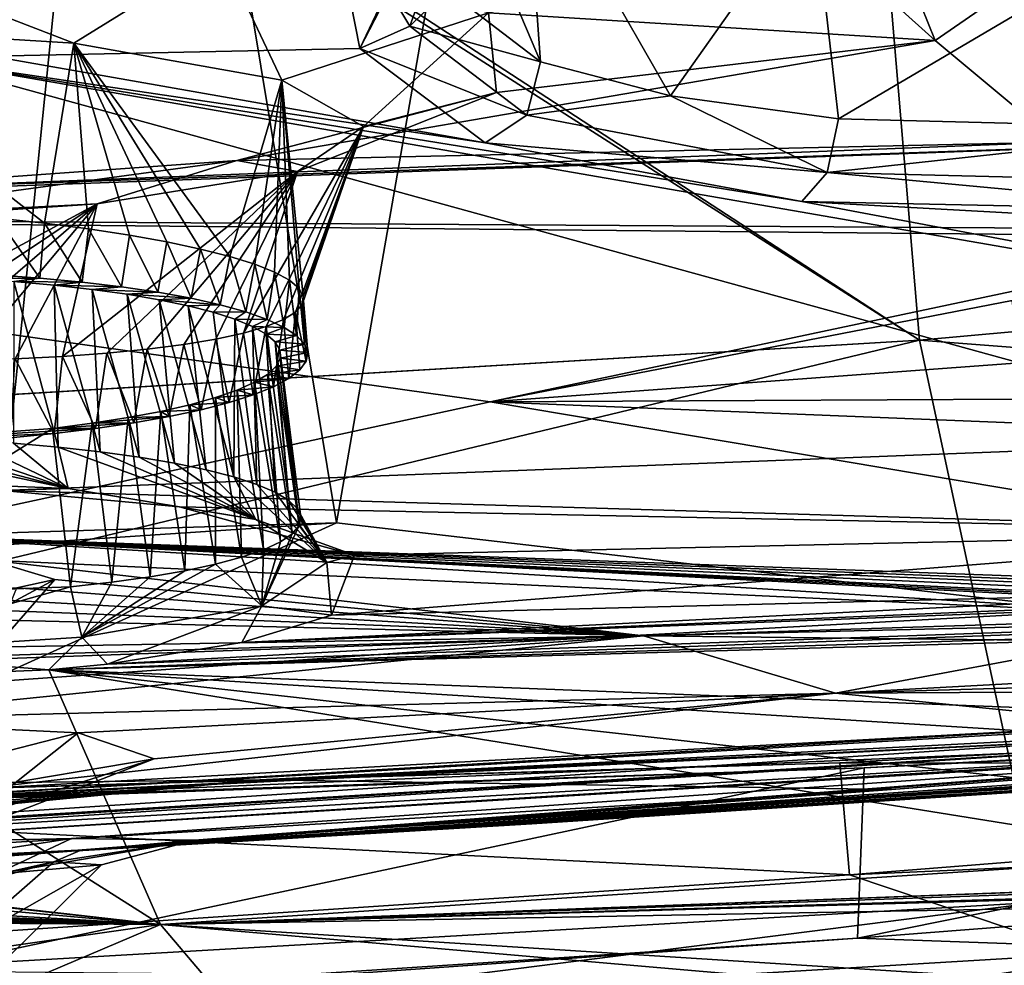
# Model space of a CAD drawing. Header units: metres. Extents: x -147 to 294, y -23 to 81.
# Tile 208 of 256: x 218.21 to 222.48, y 5.27 to 9.36. Entities that reach past the tile are written whole.
import ezdxf

# ---------------------------------------------------------------- set-up
doc = ezdxf.new("R2010")
doc.units = ezdxf.units.M
doc.layers.add('solid_AVA_153', color=7, linetype='CONTINUOUS')

msp = doc.modelspace()

# ---------------------------------------------------------------- linework, layer by layer
at = {"layer": 'solid_AVA_153'}
for points in [[(226.666824, 6.360106, 267.585846), (221.667358, 19.119045, 269.910767), (235.382919, 20.174784, 271.545105)], [(219.583801, 7.182138, 266.199371), (218.684082, 12.610592, 267.391724), (221.667358, 19.119045, 269.910767)], [(226.666824, 6.360106, 267.585846), (219.583801, 7.182138, 266.199371), (221.667358, 19.119045, 269.910767)], [(221.215851, 18.567869, 273.642273), (207.197678, 17.682125, 271.011749), (222.109406, 7.973817, 270.554962)], [(221.215851, 18.567869, 273.642273), (236.530548, 9.275632, 271.466919), (235.975128, 14.554294, 273.108093)], [(221.215851, 18.567869, 273.642273), (222.109406, 7.973817, 270.554962), (236.530548, 9.275632, 271.466919)], [(218.121918, 7.086484, 265.954193), (217.784973, 18.039345, 268.582123), (218.684082, 12.610592, 267.391724)], [(207.197678, 17.682125, 271.011749), (206.91275, 17.6693, 270.939789), (222.109406, 7.973817, 270.554962)], [(206.91275, 17.6693, 270.939789), (207.975296, 7.126532, 267.863281), (222.109406, 7.973817, 270.554962)], [(219.171097, 11.84424, 200.426392), (221.319656, 12.675594, 197.546555), (219.685333, 9.236035, 210.765427)], [(219.811493, 9.483674, 209.746613), (219.685333, 9.236035, 210.765427), (221.319656, 12.675594, 197.546555)], [(218.121918, 7.086484, 265.954193), (218.684082, 12.610592, 267.391724), (219.583801, 7.182138, 266.199371)], [(219.171097, 11.84424, 200.426392), (219.685333, 9.236035, 210.765427), (218.091415, 9.203909, 210.797333)], [(218.509033, 11.509385, 201.645416), (219.171097, 11.84424, 200.426392), (218.091415, 9.203909, 210.797333)], [(217.191879, 11.328782, 202.273453), (218.509033, 11.509385, 201.645416), (217.729919, 9.198315, 210.804962)], [(218.509033, 11.509385, 201.645416), (218.091415, 9.203909, 210.797333), (217.729919, 9.198315, 210.804962)], [(221.600647, 10.69861, 219.829178), (221.661713, 9.735698, 219.553802), (222.177338, 9.27163, 222.120605)], [(221.600647, 10.69861, 219.829178), (222.177338, 9.27163, 222.120605), (222.64621, 9.596052, 224.930862)], [(219.904144, 10.506516, 211.061035), (220.466995, 9.178056, 212.457047), (219.978958, 9.551804, 210.832397)], [(220.39856, 10.135485, 212.687988), (220.466995, 9.178056, 212.457047), (219.904144, 10.506516, 211.061035)], [(220.39856, 10.135485, 212.687988), (221.030075, 9.032038, 213.141983), (220.466995, 9.178056, 212.457047)], [(220.39856, 10.135485, 212.687988), (221.646637, 9.903117, 213.855408), (221.030075, 9.032038, 213.141983)], [(221.646637, 9.903117, 213.855408), (221.758698, 8.93123, 213.660843), (221.030075, 9.032038, 213.141983)], [(221.646637, 9.903117, 213.855408), (223.346069, 9.867773, 214.271332), (221.758698, 8.93123, 213.660843)], [(223.346069, 9.867773, 214.271332), (223.449188, 8.888602, 214.06601), (221.758698, 8.93123, 213.660843)], [(218.446167, 9.259801, 220.036514), (219.084991, 9.654811, 219.659302), (217.199509, 9.742047, 219.09581)], [(218.446167, 9.259801, 220.036514), (217.199509, 9.742047, 219.09581), (217.218002, 9.335149, 219.7211)], [(220.324097, 9.749424, 209.087006), (219.901718, 9.332726, 210.782516), (219.811493, 9.483674, 209.746613)], [(219.978958, 9.551804, 210.832397), (219.901718, 9.332726, 210.782516), (220.324097, 9.749424, 209.087006)], [(220.242859, 9.390141, 221.176605), (222.177338, 9.27163, 222.120605), (221.661713, 9.735698, 219.553802)], [(218.446167, 9.259801, 220.036514), (219.347168, 9.099325, 220.8992), (219.084991, 9.654811, 219.659302)], [(219.347168, 9.099325, 220.8992), (220.242859, 9.390141, 221.176605), (219.084991, 9.654811, 219.659302)], [(222.64621, 9.596052, 224.930862), (222.177338, 9.27163, 222.120605), (222.705444, 8.83042, 224.771255)], [(220.466995, 9.178056, 212.457047), (219.901718, 9.332726, 210.782516), (219.978958, 9.551804, 210.832397)], [(219.901718, 9.332726, 210.782516), (219.685333, 9.236035, 210.765427), (219.811493, 9.483674, 209.746613)], [(219.347168, 9.099325, 220.8992), (219.700897, 8.898032, 222.088013), (220.242859, 9.390141, 221.176605)], [(219.700897, 8.898032, 222.088013), (220.277008, 9.046165, 223.084076), (220.242859, 9.390141, 221.176605)], [(220.242859, 9.390141, 221.176605), (220.277008, 9.046165, 223.084076), (222.177338, 9.27163, 222.120605)], [(218.319031, 8.479757, 220.131592), (218.446167, 9.259801, 220.036514), (217.218002, 9.335149, 219.7211)], [(218.115326, 8.501768, 220.037277), (218.319031, 8.479757, 220.131592), (217.218002, 9.335149, 219.7211)], [(220.408127, 8.94723, 212.462799), (219.685333, 9.236035, 210.765427), (219.901718, 9.332726, 210.782516)], [(220.466995, 9.178056, 212.457047), (220.408127, 8.94723, 212.462799), (219.901718, 9.332726, 210.782516)], [(218.319031, 8.479757, 220.131592), (218.510666, 8.455128, 220.246002), (218.446167, 9.259801, 220.036514)], [(219.122528, 8.335843, 220.8759), (219.347168, 9.099325, 220.8992), (218.446167, 9.259801, 220.036514)], [(218.995285, 8.368212, 220.695374), (219.122528, 8.335843, 220.8759), (218.446167, 9.259801, 220.036514)], [(218.849899, 8.399106, 220.52919), (218.995285, 8.368212, 220.695374), (218.446167, 9.259801, 220.036514)], [(218.688019, 8.428185, 220.378952), (218.849899, 8.399106, 220.52919), (218.446167, 9.259801, 220.036514)], [(218.510666, 8.455128, 220.246002), (218.688019, 8.428185, 220.378952), (218.446167, 9.259801, 220.036514)], [(219.152267, 8.750965, 224.663147), (222.705444, 8.83042, 224.771255), (222.177338, 9.27163, 222.120605)], [(220.277008, 9.046165, 223.084076), (219.152267, 8.750965, 224.663147), (222.177338, 9.27163, 222.120605)], [(236.78653, 6.84453, 270.019653), (236.530548, 9.275632, 271.466919), (222.109406, 7.973817, 270.554962)], [(218.091415, 9.203909, 210.797333), (219.685333, 9.236035, 210.765427), (220.228119, 8.828215, 212.554108)], [(220.408127, 8.94723, 212.462799), (220.228119, 8.828215, 212.554108), (219.685333, 9.236035, 210.765427)], [(217.729919, 9.198315, 210.804962), (218.091415, 9.203909, 210.797333), (220.228119, 8.828215, 212.554108)], [(217.729919, 9.198315, 210.804962), (220.228119, 8.828215, 212.554108), (221.599167, 8.573272, 213.837296)], [(224.752777, 7.980886, 217.160645), (217.729919, 9.198315, 210.804962), (221.599167, 8.573272, 213.837296)], [(223.756836, 7.539999, 219.166687), (218.137177, 7.322718, 219.533096), (217.729919, 9.198315, 210.804962)], [(224.752777, 7.980886, 217.160645), (223.756836, 7.539999, 219.166687), (217.729919, 9.198315, 210.804962)], [(220.466995, 9.178056, 212.457047), (221.030075, 9.032038, 213.141983), (220.408127, 8.94723, 212.462799)], [(219.122528, 8.335843, 220.8759), (219.229752, 8.302314, 221.068588), (219.347168, 9.099325, 220.8992)], [(219.229752, 8.302314, 221.068588), (219.315933, 8.267869, 221.271561), (219.347168, 9.099325, 220.8992)], [(219.315933, 8.267869, 221.271561), (219.380203, 8.232807, 221.48291), (219.347168, 9.099325, 220.8992)], [(219.440063, 8.162355, 221.92276), (219.700897, 8.898032, 222.088013), (219.347168, 9.099325, 220.8992)], [(219.421722, 8.197492, 221.70076), (219.440063, 8.162355, 221.92276), (219.347168, 9.099325, 220.8992)], [(219.380203, 8.232807, 221.48291), (219.421722, 8.197492, 221.70076), (219.347168, 9.099325, 220.8992)], [(219.415726, 8.703916, 223.308563), (219.152267, 8.750965, 224.663147), (220.277008, 9.046165, 223.084076)], [(219.700897, 8.898032, 222.088013), (219.415726, 8.703916, 223.308563), (220.277008, 9.046165, 223.084076)], [(221.030075, 9.032038, 213.141983), (221.708664, 8.699593, 213.681717), (220.408127, 8.94723, 212.462799)], [(221.030075, 9.032038, 213.141983), (221.758698, 8.93123, 213.660843), (221.708664, 8.699593, 213.681717)], [(220.408127, 8.94723, 212.462799), (221.708664, 8.699593, 213.681717), (220.228119, 8.828215, 212.554108)], [(221.758698, 8.93123, 213.660843), (223.449188, 8.888602, 214.06601), (221.708664, 8.699593, 213.681717)], [(219.181305, 8.00434, 223.003738), (219.415726, 8.703916, 223.308563), (219.700897, 8.898032, 222.088013)], [(219.278961, 8.032606, 222.799011), (219.181305, 8.00434, 223.003738), (219.700897, 8.898032, 222.088013)], [(219.354187, 8.062913, 222.586334), (219.278961, 8.032606, 222.799011), (219.700897, 8.898032, 222.088013)], [(219.406357, 8.094834, 222.368027), (219.354187, 8.062913, 222.586334), (219.700897, 8.898032, 222.088013)], [(219.434998, 8.128014, 222.146072), (219.406357, 8.094834, 222.368027), (219.700897, 8.898032, 222.088013)], [(219.440063, 8.162355, 221.92276), (219.434998, 8.128014, 222.146072), (219.700897, 8.898032, 222.088013)], [(223.459595, 8.655982, 214.113647), (221.708664, 8.699593, 213.681717), (223.449188, 8.888602, 214.06601)], [(223.729675, 8.842992, 224.935425), (214.542267, 8.508291, 225.917145), (223.826843, 8.450645, 227.43454)], [(217.315689, 8.620552, 225.289108), (214.542267, 8.508291, 225.917145), (223.729675, 8.842992, 224.935425)], [(217.315689, 8.620552, 225.289108), (223.729675, 8.842992, 224.935425), (222.705444, 8.83042, 224.771255)], [(219.152267, 8.750965, 224.663147), (217.315689, 8.620552, 225.289108), (222.705444, 8.83042, 224.771255)], [(221.708664, 8.699593, 213.681717), (221.599167, 8.573272, 213.837296), (220.228119, 8.828215, 212.554108)], [(217.302979, 8.499687, 224.625778), (217.315689, 8.620552, 225.289108), (219.152267, 8.750965, 224.663147)], [(218.547668, 8.563208, 224.249985), (217.302979, 8.499687, 224.625778), (219.152267, 8.750965, 224.663147)], [(219.415726, 8.703916, 223.308563), (218.547668, 8.563208, 224.249985), (219.152267, 8.750965, 224.663147)], [(218.397125, 7.902807, 223.829193), (218.547668, 8.563208, 224.249985), (219.415726, 8.703916, 223.308563)], [(218.588943, 7.916955, 223.697113), (218.397125, 7.902807, 223.829193), (219.415726, 8.703916, 223.308563)], [(218.764633, 7.934403, 223.546783), (218.588943, 7.916955, 223.697113), (219.415726, 8.703916, 223.308563)], [(218.922714, 7.954832, 223.379807), (218.764633, 7.934403, 223.546783), (219.415726, 8.703916, 223.308563)], [(219.062057, 7.978259, 223.19812), (218.922714, 7.954832, 223.379807), (219.415726, 8.703916, 223.308563)], [(219.181305, 8.00434, 223.003738), (219.062057, 7.978259, 223.19812), (219.415726, 8.703916, 223.308563)], [(221.708664, 8.699593, 213.681717), (223.46727, 8.534977, 214.294678), (221.599167, 8.573272, 213.837296)], [(221.708664, 8.699593, 213.681717), (223.459595, 8.655982, 214.113647), (223.46727, 8.534977, 214.294678)], [(226.718292, 8.29224, 216.13031), (221.599167, 8.573272, 213.837296), (223.46727, 8.534977, 214.294678)], [(226.718292, 8.29224, 216.13031), (224.752777, 7.980886, 217.160645), (221.599167, 8.573272, 213.837296)], [(218.547668, 8.563208, 224.249985), (217.301056, 7.888312, 224.159058), (217.302536, 8.480023, 224.593216)], [(217.529449, 7.88342, 224.139694), (217.301056, 7.888312, 224.159058), (218.547668, 8.563208, 224.249985)], [(218.547668, 8.563208, 224.249985), (217.302536, 8.480023, 224.593216), (217.302979, 8.499687, 224.625778)], [(217.755661, 7.882517, 224.096817), (217.529449, 7.88342, 224.139694), (218.547668, 8.563208, 224.249985)], [(217.977234, 7.885544, 224.030594), (217.755661, 7.882517, 224.096817), (218.547668, 8.563208, 224.249985)], [(218.192047, 7.892335, 223.94104), (217.977234, 7.885544, 224.030594), (218.547668, 8.563208, 224.249985)], [(218.397125, 7.902807, 223.829193), (218.192047, 7.892335, 223.94104), (218.547668, 8.563208, 224.249985)], [(220.250092, 7.705752, 231.82196), (214.542267, 8.508291, 225.917145), (217.595551, 7.131497, 233.061951)], [(223.626678, 8.421462, 227.571243), (214.542267, 8.508291, 225.917145), (220.250092, 7.705752, 231.82196)], [(223.626678, 8.421462, 227.571243), (223.826843, 8.450645, 227.43454), (214.542267, 8.508291, 225.917145)], [(218.115326, 8.501768, 220.037277), (218.105652, 8.256556, 219.971558), (218.299744, 8.24232, 220.058899)], [(218.115326, 8.501768, 220.037277), (218.299744, 8.24232, 220.058899), (218.319031, 8.479757, 220.131592)], [(218.319031, 8.479757, 220.131592), (218.299744, 8.24232, 220.058899), (218.482925, 8.224893, 220.163483)], [(218.319031, 8.479757, 220.131592), (218.482925, 8.224893, 220.163483), (218.510666, 8.455128, 220.246002)], [(218.510666, 8.455128, 220.246002), (218.482925, 8.224893, 220.163483), (218.65239, 8.204564, 220.283508)], [(218.510666, 8.455128, 220.246002), (218.65239, 8.204564, 220.283508), (218.688019, 8.428185, 220.378952)], [(218.688019, 8.428185, 220.378952), (218.65239, 8.204564, 220.283508), (218.810547, 8.18098, 220.421066)], [(218.688019, 8.428185, 220.378952), (218.810547, 8.18098, 220.421066), (218.849899, 8.399106, 220.52919)], [(222.509598, 8.144919, 229.1474), (223.626678, 8.421462, 227.571243), (220.250092, 7.705752, 231.82196)], [(218.849899, 8.399106, 220.52919), (218.810547, 8.18098, 220.421066), (218.95433, 8.154744, 220.572693)], [(218.849899, 8.399106, 220.52919), (218.95433, 8.154744, 220.572693), (218.995285, 8.368212, 220.695374)], [(218.995285, 8.368212, 220.695374), (218.95433, 8.154744, 220.572693), (219.080566, 8.126424, 220.735107)], [(218.995285, 8.368212, 220.695374), (219.080566, 8.126424, 220.735107), (219.122528, 8.335843, 220.8759)], [(219.122528, 8.335843, 220.8759), (219.080566, 8.126424, 220.735107), (219.191116, 8.095528, 220.911057)], [(219.122528, 8.335843, 220.8759), (219.191116, 8.095528, 220.911057), (219.229752, 8.302314, 221.068588)], [(219.229752, 8.302314, 221.068588), (219.191116, 8.095528, 220.911057), (219.284393, 8.062654, 221.097229)], [(219.229752, 8.302314, 221.068588), (219.284393, 8.062654, 221.097229), (219.315933, 8.267869, 221.271561)], [(218.299744, 8.24232, 220.058899), (218.105652, 8.256556, 219.971558), (218.004028, 8.238867, 220.057938)], [(218.299744, 8.24232, 220.058899), (218.004028, 8.238867, 220.057938), (218.185989, 8.226857, 220.132477)], [(218.482925, 8.224893, 220.163483), (218.299744, 8.24232, 220.058899), (218.185989, 8.226857, 220.132477)], [(219.315933, 8.267869, 221.271561), (219.284393, 8.062654, 221.097229), (219.357651, 8.02867, 221.288635)], [(219.315933, 8.267869, 221.271561), (219.357651, 8.02867, 221.288635), (219.380203, 8.232807, 221.48291)], [(219.380203, 8.232807, 221.48291), (219.357651, 8.02867, 221.288635), (219.41127, 7.993179, 221.487442)], [(219.380203, 8.232807, 221.48291), (219.41127, 7.993179, 221.487442), (219.421722, 8.197492, 221.70076)], [(218.185989, 8.226857, 220.132477), (218.185516, 7.526818, 219.91716), (218.378754, 7.50987, 220.009171)], [(218.360672, 8.211514, 220.225128), (218.185989, 8.226857, 220.132477), (218.378754, 7.50987, 220.009171)], [(218.482925, 8.224893, 220.163483), (218.185989, 8.226857, 220.132477), (218.360672, 8.211514, 220.225128)], [(218.65239, 8.204564, 220.283508), (218.482925, 8.224893, 220.163483), (218.360672, 8.211514, 220.225128)], [(218.360672, 8.211514, 220.225128), (218.378754, 7.50987, 220.009171), (218.560684, 7.489629, 220.120468)], [(218.52562, 8.193187, 220.333893), (218.360672, 8.211514, 220.225128), (218.560684, 7.489629, 220.120468)], [(218.65239, 8.204564, 220.283508), (218.360672, 8.211514, 220.225128), (218.52562, 8.193187, 220.333893)], [(218.810547, 8.18098, 220.421066), (218.65239, 8.204564, 220.283508), (218.52562, 8.193187, 220.333893)], [(218.52562, 8.193187, 220.333893), (218.560684, 7.489629, 220.120468), (218.729126, 7.4664, 220.249588)], [(218.676834, 8.172363, 220.455872), (218.52562, 8.193187, 220.333893), (218.729126, 7.4664, 220.249588)], [(218.810547, 8.18098, 220.421066), (218.52562, 8.193187, 220.333893), (218.676834, 8.172363, 220.455872)], [(219.421722, 8.197492, 221.70076), (219.41127, 7.993179, 221.487442), (219.44545, 7.956505, 221.69191)], [(219.421722, 8.197492, 221.70076), (219.44545, 7.956505, 221.69191), (219.440063, 8.162355, 221.92276)], [(218.95433, 8.154744, 220.572693), (218.810547, 8.18098, 220.421066), (218.676834, 8.172363, 220.455872)], [(218.676834, 8.172363, 220.455872), (218.729126, 7.4664, 220.249588), (218.882507, 7.440432, 220.395126)], [(218.815613, 8.148761, 220.592682), (218.676834, 8.172363, 220.455872), (218.882507, 7.440432, 220.395126)], [(218.95433, 8.154744, 220.572693), (218.676834, 8.172363, 220.455872), (218.815613, 8.148761, 220.592682)], [(219.080566, 8.126424, 220.735107), (218.95433, 8.154744, 220.572693), (218.815613, 8.148761, 220.592682)], [(218.815613, 8.148761, 220.592682), (218.882507, 7.440432, 220.395126), (219.019592, 7.411916, 220.555908)], [(218.941193, 8.12263, 220.74292), (218.815613, 8.148761, 220.592682), (219.019592, 7.411916, 220.555908)], [(219.080566, 8.126424, 220.735107), (218.815613, 8.148761, 220.592682), (218.941193, 8.12263, 220.74292)], [(219.440063, 8.162355, 221.92276), (219.459305, 7.9196, 221.896713), (219.434998, 8.128014, 222.146072)], [(219.440063, 8.162355, 221.92276), (219.44545, 7.956505, 221.69191), (219.459305, 7.9196, 221.896713)], [(222.542206, 7.875477, 231.093918), (222.509598, 8.144919, 229.1474), (220.250092, 7.705752, 231.82196)], [(219.080566, 8.126424, 220.735107), (218.941193, 8.12263, 220.74292), (219.05043, 8.094628, 220.902786)], [(218.941193, 8.12263, 220.74292), (219.019592, 7.411916, 220.555908), (219.138947, 7.381193, 220.730057)], [(219.05043, 8.094628, 220.902786), (218.941193, 8.12263, 220.74292), (219.138947, 7.381193, 220.730057)], [(219.191116, 8.095528, 220.911057), (219.080566, 8.126424, 220.735107), (219.05043, 8.094628, 220.902786)], [(219.434998, 8.128014, 222.146072), (219.452332, 7.882357, 222.102371), (219.406357, 8.094834, 222.368027)], [(219.434998, 8.128014, 222.146072), (219.459305, 7.9196, 221.896713), (219.452332, 7.882357, 222.102371)], [(219.191116, 8.095528, 220.911057), (219.05043, 8.094628, 220.902786), (219.143265, 8.064615, 221.073044)], [(219.143265, 8.064615, 221.073044), (219.05043, 8.094628, 220.902786), (219.138947, 7.381193, 220.730057)], [(219.143265, 8.064615, 221.073044), (219.138947, 7.381193, 220.730057), (219.239151, 7.348664, 220.915329)], [(219.284393, 8.062654, 221.097229), (219.191116, 8.095528, 220.911057), (219.143265, 8.064615, 221.073044)], [(219.220169, 8.032626, 221.253525), (219.143265, 8.064615, 221.073044), (219.239151, 7.348664, 220.915329)], [(219.284393, 8.062654, 221.097229), (219.143265, 8.064615, 221.073044), (219.220169, 8.032626, 221.253525)], [(219.357651, 8.02867, 221.288635), (219.284393, 8.062654, 221.097229), (219.220169, 8.032626, 221.253525)], [(219.354187, 8.062913, 222.586334), (219.311035, 7.772031, 222.705719), (219.278961, 8.032606, 222.799011)], [(219.354187, 8.062913, 222.586334), (219.378128, 7.807868, 222.510818), (219.311035, 7.772031, 222.705719)], [(219.406357, 8.094834, 222.368027), (219.378128, 7.807868, 222.510818), (219.354187, 8.062913, 222.586334)], [(219.406357, 8.094834, 222.368027), (219.425079, 7.844758, 222.309036), (219.378128, 7.807868, 222.510818)], [(219.406357, 8.094834, 222.368027), (219.452332, 7.882357, 222.102371), (219.425079, 7.844758, 222.309036)], [(219.278961, 8.032606, 222.799011), (219.223633, 7.736823, 222.896118), (219.181305, 8.00434, 223.003738)], [(219.220169, 8.032626, 221.253525), (219.239151, 7.348664, 220.915329), (219.318954, 7.314669, 221.109711)], [(219.278778, 7.999566, 221.439133), (219.220169, 8.032626, 221.253525), (219.318954, 7.314669, 221.109711)], [(219.357651, 8.02867, 221.288635), (219.220169, 8.032626, 221.253525), (219.278778, 7.999566, 221.439133)], [(219.278961, 8.032606, 222.799011), (219.311035, 7.772031, 222.705719), (219.223633, 7.736823, 222.896118)], [(219.41127, 7.993179, 221.487442), (219.357651, 8.02867, 221.288635), (219.278778, 7.999566, 221.439133)], [(219.062057, 7.978259, 223.19812), (218.997833, 7.671879, 223.244049), (218.922714, 7.954832, 223.379807)], [(219.062057, 7.978259, 223.19812), (219.118713, 7.70322, 223.076767), (218.997833, 7.671879, 223.244049)], [(219.181305, 8.00434, 223.003738), (219.118713, 7.70322, 223.076767), (219.062057, 7.978259, 223.19812)], [(219.181305, 8.00434, 223.003738), (219.223633, 7.736823, 222.896118), (219.118713, 7.70322, 223.076767)], [(219.278778, 7.999566, 221.439133), (219.318954, 7.314669, 221.109711), (219.377533, 7.279512, 221.311386)], [(219.317871, 7.965698, 221.628281), (219.278778, 7.999566, 221.439133), (219.377533, 7.279512, 221.311386)], [(219.41127, 7.993179, 221.487442), (219.278778, 7.999566, 221.439133), (219.317871, 7.965698, 221.628281)], [(219.44545, 7.956505, 221.69191), (219.41127, 7.993179, 221.487442), (219.317871, 7.965698, 221.628281)], [(207.871536, 7.121354, 267.835388), (222.109406, 7.973817, 270.554962), (207.975296, 7.126532, 267.863281)], [(207.871536, 7.121354, 267.835388), (208.613525, 4.731542, 266.393921), (222.109406, 7.973817, 270.554962)], [(222.631927, 5.539927, 269.080383), (222.109406, 7.973817, 270.554962), (208.613525, 4.731542, 266.393921)], [(218.764633, 7.934403, 223.546783), (218.705902, 7.61501, 223.543777), (218.588943, 7.916955, 223.697113)], [(218.764633, 7.934403, 223.546783), (218.859192, 7.642281, 223.400726), (218.705902, 7.61501, 223.543777)], [(218.922714, 7.954832, 223.379807), (218.859192, 7.642281, 223.400726), (218.764633, 7.934403, 223.546783)], [(218.922714, 7.954832, 223.379807), (218.997833, 7.671879, 223.244049), (218.859192, 7.642281, 223.400726)], [(219.317871, 7.965698, 221.628281), (219.377533, 7.279512, 221.311386), (219.41449, 7.243549, 221.518417)], [(219.338486, 7.930662, 221.823013), (219.317871, 7.965698, 221.628281), (219.41449, 7.243549, 221.518417)], [(219.44545, 7.956505, 221.69191), (219.317871, 7.965698, 221.628281), (219.338486, 7.930662, 221.823013)], [(219.459305, 7.9196, 221.896713), (219.44545, 7.956505, 221.69191), (219.338486, 7.930662, 221.823013)], [(236.78653, 6.84453, 270.019653), (222.109406, 7.973817, 270.554962), (222.631927, 5.539927, 269.080383)], [(218.192047, 7.892335, 223.94104), (218.361679, 7.568868, 223.781357), (218.171295, 7.549991, 223.875992)], [(218.397125, 7.902807, 223.829193), (218.361679, 7.568868, 223.781357), (218.192047, 7.892335, 223.94104)], [(218.397125, 7.902807, 223.829193), (218.540909, 7.590667, 223.669983), (218.361679, 7.568868, 223.781357)], [(218.588943, 7.916955, 223.697113), (218.540909, 7.590667, 223.669983), (218.397125, 7.902807, 223.829193)], [(218.588943, 7.916955, 223.697113), (218.705902, 7.61501, 223.543777), (218.540909, 7.590667, 223.669983)], [(219.32222, 7.860484, 222.210373), (219.340118, 7.895388, 222.018204), (219.42189, 7.170947, 221.938293)], [(219.452332, 7.882357, 222.102371), (219.340118, 7.895388, 222.018204), (219.32222, 7.860484, 222.210373)], [(219.338486, 7.930662, 221.823013), (219.41449, 7.243549, 221.518417), (219.429352, 7.207214, 221.728302)], [(219.340118, 7.895388, 222.018204), (219.338486, 7.930662, 221.823013), (219.429352, 7.207214, 221.728302)], [(219.459305, 7.9196, 221.896713), (219.338486, 7.930662, 221.823013), (219.340118, 7.895388, 222.018204)], [(219.452332, 7.882357, 222.102371), (219.459305, 7.9196, 221.896713), (219.340118, 7.895388, 222.018204)], [(219.340118, 7.895388, 222.018204), (219.429352, 7.207214, 221.728302), (219.42189, 7.170947, 221.938293)], [(219.284882, 7.825425, 222.402435), (219.32222, 7.860484, 222.210373), (219.392319, 7.135195, 222.145981)], [(219.425079, 7.844758, 222.309036), (219.32222, 7.860484, 222.210373), (219.284882, 7.825425, 222.402435)], [(219.425079, 7.844758, 222.309036), (219.452332, 7.882357, 222.102371), (219.32222, 7.860484, 222.210373)], [(219.32222, 7.860484, 222.210373), (219.42189, 7.170947, 221.938293), (219.392319, 7.135195, 222.145981)], [(223.688782, 7.72361, 232.621735), (222.542206, 7.875477, 231.093918), (220.250092, 7.705752, 231.82196)], [(219.228806, 7.790901, 222.590637), (219.284882, 7.825425, 222.402435), (219.340897, 7.100232, 222.349762)], [(219.378128, 7.807868, 222.510818), (219.284882, 7.825425, 222.402435), (219.228806, 7.790901, 222.590637)], [(219.311035, 7.772031, 222.705719), (219.378128, 7.807868, 222.510818), (219.228806, 7.790901, 222.590637)], [(219.378128, 7.807868, 222.510818), (219.425079, 7.844758, 222.309036), (219.284882, 7.825425, 222.402435)], [(219.284882, 7.825425, 222.402435), (219.392319, 7.135195, 222.145981), (219.340897, 7.100232, 222.349762)], [(219.154434, 7.757585, 222.771194), (219.228806, 7.790901, 222.590637), (219.267639, 7.066226, 222.54834)], [(219.311035, 7.772031, 222.705719), (219.228806, 7.790901, 222.590637), (219.154434, 7.757585, 222.771194)], [(219.223633, 7.736823, 222.896118), (219.311035, 7.772031, 222.705719), (219.154434, 7.757585, 222.771194)], [(219.228806, 7.790901, 222.590637), (219.340897, 7.100232, 222.349762), (219.267639, 7.066226, 222.54834)], [(218.949432, 7.693608, 223.114792), (219.060654, 7.724928, 222.947113), (219.059402, 7.002854, 222.920242)], [(219.118713, 7.70322, 223.076767), (219.060654, 7.724928, 222.947113), (218.949432, 7.693608, 223.114792)], [(219.060654, 7.724928, 222.947113), (219.173355, 7.033604, 222.739395), (219.059402, 7.002854, 222.920242)], [(219.060654, 7.724928, 222.947113), (219.154434, 7.757585, 222.771194), (219.173355, 7.033604, 222.739395)], [(219.223633, 7.736823, 222.896118), (219.154434, 7.757585, 222.771194), (219.060654, 7.724928, 222.947113)], [(219.118713, 7.70322, 223.076767), (219.223633, 7.736823, 222.896118), (219.060654, 7.724928, 222.947113)], [(219.154434, 7.757585, 222.771194), (219.267639, 7.066226, 222.54834), (219.173355, 7.033604, 222.739395)], [(223.688782, 7.72361, 232.621735), (220.250092, 7.705752, 231.82196), (224.093491, 7.551685, 234.172729)], [(220.250092, 7.705752, 231.82196), (217.595551, 7.131497, 233.061951), (225.351395, 6.849586, 237.683716)], [(218.82338, 7.664629, 223.268723), (218.949432, 7.693608, 223.114792), (218.926865, 6.974309, 223.088562)], [(218.997833, 7.671879, 223.244049), (218.949432, 7.693608, 223.114792), (218.82338, 7.664629, 223.268723)], [(218.949432, 7.693608, 223.114792), (219.059402, 7.002854, 222.920242), (218.926865, 6.974309, 223.088562)], [(218.997833, 7.671879, 223.244049), (219.118713, 7.70322, 223.076767), (218.949432, 7.693608, 223.114792)], [(224.093491, 7.551685, 234.172729), (220.250092, 7.705752, 231.82196), (225.351395, 6.849586, 237.683716)], [(218.859192, 7.642281, 223.400726), (218.682495, 7.637999, 223.408844), (218.526123, 7.613461, 223.53656)], [(218.705902, 7.61501, 223.543777), (218.859192, 7.642281, 223.400726), (218.526123, 7.613461, 223.53656)], [(218.526123, 7.613461, 223.53656), (218.682495, 7.637999, 223.408844), (218.611755, 6.925233, 223.37973)], [(218.682495, 7.637999, 223.408844), (218.777069, 6.948328, 223.242218), (218.611755, 6.925233, 223.37973)], [(218.682495, 7.637999, 223.408844), (218.82338, 7.664629, 223.268723), (218.777069, 6.948328, 223.242218)], [(218.859192, 7.642281, 223.400726), (218.82338, 7.664629, 223.268723), (218.682495, 7.637999, 223.408844)], [(218.82338, 7.664629, 223.268723), (218.926865, 6.974309, 223.088562), (218.777069, 6.948328, 223.242218)], [(218.859192, 7.642281, 223.400726), (218.997833, 7.671879, 223.244049), (218.82338, 7.664629, 223.268723)], [(218.354218, 7.591025, 223.651901), (218.432632, 6.905286, 223.499741), (217.181778, 6.860465, 223.788361)], [(217.592178, 7.535331, 223.920822), (218.354218, 7.591025, 223.651901), (217.181778, 6.860465, 223.788361)], [(218.540909, 7.590667, 223.669983), (218.354218, 7.591025, 223.651901), (217.592178, 7.535331, 223.920822)], [(218.361679, 7.568868, 223.781357), (218.540909, 7.590667, 223.669983), (217.592178, 7.535331, 223.920822)], [(218.705902, 7.61501, 223.543777), (218.526123, 7.613461, 223.53656), (218.354218, 7.591025, 223.651901)], [(218.540909, 7.590667, 223.669983), (218.705902, 7.61501, 223.543777), (218.354218, 7.591025, 223.651901)], [(218.526123, 7.613461, 223.53656), (218.432632, 6.905286, 223.499741), (218.354218, 7.591025, 223.651901)], [(218.526123, 7.613461, 223.53656), (218.611755, 6.925233, 223.37973), (218.432632, 6.905286, 223.499741)], [(217.344955, 7.558739, 219.759323), (217.332916, 7.374999, 219.622604), (218.421722, 7.330942, 219.872177)], [(217.561813, 7.556398, 219.765976), (217.344955, 7.558739, 219.759323), (218.421722, 7.330942, 219.872177)], [(217.77536, 7.550231, 219.794891), (217.561813, 7.556398, 219.765976), (218.421722, 7.330942, 219.872177)], [(218.171295, 7.549991, 223.875992), (218.361679, 7.568868, 223.781357), (217.592178, 7.535331, 223.920822)], [(217.983749, 7.540306, 219.845535), (217.77536, 7.550231, 219.794891), (218.421722, 7.330942, 219.872177)], [(218.185516, 7.526818, 219.91716), (217.983749, 7.540306, 219.845535), (218.421722, 7.330942, 219.872177)], [(223.756836, 7.539999, 219.166687), (224.155533, 7.143363, 221.369049), (218.137177, 7.322718, 219.533096)], [(218.378754, 7.50987, 220.009171), (218.185516, 7.526818, 219.91716), (218.421722, 7.330942, 219.872177)], [(218.378754, 7.50987, 220.009171), (218.421722, 7.330942, 219.872177), (219.234604, 7.197345, 220.632065)], [(218.560684, 7.489629, 220.120468), (218.378754, 7.50987, 220.009171), (219.234604, 7.197345, 220.632065)], [(218.729126, 7.4664, 220.249588), (218.560684, 7.489629, 220.120468), (219.234604, 7.197345, 220.632065)], [(218.882507, 7.440432, 220.395126), (218.729126, 7.4664, 220.249588), (219.234604, 7.197345, 220.632065)], [(219.019592, 7.411916, 220.555908), (218.882507, 7.440432, 220.395126), (219.234604, 7.197345, 220.632065)], [(219.138947, 7.381193, 220.730057), (219.019592, 7.411916, 220.555908), (219.234604, 7.197345, 220.632065)], [(219.138947, 7.381193, 220.730057), (219.234604, 7.197345, 220.632065), (219.541748, 7.010511, 221.693726)], [(219.239151, 7.348664, 220.915329), (219.138947, 7.381193, 220.730057), (219.541748, 7.010511, 221.693726)], [(218.421722, 7.330942, 219.872177), (217.332916, 7.374999, 219.622604), (218.137177, 7.322718, 219.533096)], [(218.59256, 6.571077, 223.702866), (233.025391, 7.355808, 223.422058), (233.548477, 7.100766, 225.244507)], [(218.59256, 6.571077, 223.702866), (219.173904, 6.664817, 223.215515), (233.025391, 7.355808, 223.422058)], [(228.038101, 7.009343, 223.27684), (233.025391, 7.355808, 223.422058), (219.173904, 6.664817, 223.215515)], [(219.318954, 7.314669, 221.109711), (219.239151, 7.348664, 220.915329), (219.541748, 7.010511, 221.693726)], [(218.421722, 7.330942, 219.872177), (218.137177, 7.322718, 219.533096), (218.904175, 7.252162, 219.958466)], [(224.155533, 7.143363, 221.369049), (218.904175, 7.252162, 219.958466), (218.137177, 7.322718, 219.533096)], [(219.234604, 7.197345, 220.632065), (218.421722, 7.330942, 219.872177), (218.904175, 7.252162, 219.958466)], [(219.377533, 7.279512, 221.311386), (219.318954, 7.314669, 221.109711), (219.541748, 7.010511, 221.693726)], [(224.155533, 7.143363, 221.369049), (219.662445, 7.041998, 221.155991), (218.904175, 7.252162, 219.958466)], [(219.234604, 7.197345, 220.632065), (218.904175, 7.252162, 219.958466), (219.662445, 7.041998, 221.155991)], [(219.41449, 7.243549, 221.518417), (219.377533, 7.279512, 221.311386), (219.541748, 7.010511, 221.693726)], [(219.429352, 7.207214, 221.728302), (219.41449, 7.243549, 221.518417), (219.541748, 7.010511, 221.693726)], [(219.42189, 7.170947, 221.938293), (219.429352, 7.207214, 221.728302), (219.541748, 7.010511, 221.693726)], [(216.860855, 5.947241, 264.978821), (218.155365, 7.139715, 265.745056), (219.583801, 7.182138, 266.199371)], [(226.666824, 6.360106, 267.585846), (216.860855, 5.947241, 264.978821), (219.583801, 7.182138, 266.199371)], [(218.121918, 7.086484, 265.954193), (219.583801, 7.182138, 266.199371), (218.155365, 7.139715, 265.745056)], [(219.541748, 7.010511, 221.693726), (219.234604, 7.197345, 220.632065), (219.662445, 7.041998, 221.155991)], [(219.42189, 7.170947, 221.938293), (219.541748, 7.010511, 221.693726), (219.261337, 6.822791, 222.758804)], [(219.392319, 7.135195, 222.145981), (219.42189, 7.170947, 221.938293), (219.261337, 6.822791, 222.758804)], [(223.4263, 6.773476, 239.270508), (217.595551, 7.131497, 233.061951), (218.084717, 7.021084, 234.643295)], [(225.046936, 6.841733, 237.762543), (225.351395, 6.849586, 237.683716), (217.595551, 7.131497, 233.061951)], [(224.754471, 6.833476, 237.878311), (225.046936, 6.841733, 237.762543), (217.595551, 7.131497, 233.061951)], [(224.427231, 6.823094, 238.061462), (224.754471, 6.833476, 237.878311), (217.595551, 7.131497, 233.061951)], [(224.128036, 6.812092, 238.290268), (224.427231, 6.823094, 238.061462), (217.595551, 7.131497, 233.061951)], [(224.012787, 6.807322, 238.398148), (224.128036, 6.812092, 238.290268), (217.595551, 7.131497, 233.061951)], [(223.903824, 6.802446, 238.513031), (224.012787, 6.807322, 238.398148), (217.595551, 7.131497, 233.061951)], [(223.4263, 6.773476, 239.270508), (223.903824, 6.802446, 238.513031), (217.595551, 7.131497, 233.061951)], [(218.338303, 6.545331, 223.831436), (234.911194, 7.018575, 226.575531), (236.760376, 7.130266, 227.066544)], [(226.136612, 6.242409, 227.370834), (218.338303, 6.545331, 223.831436), (236.760376, 7.130266, 227.066544)], [(219.340897, 7.100232, 222.349762), (219.392319, 7.135195, 222.145981), (219.261337, 6.822791, 222.758804)], [(224.155533, 7.143363, 221.369049), (219.562119, 6.782707, 222.584061), (219.662445, 7.041998, 221.155991)], [(224.155533, 7.143363, 221.369049), (225.780548, 6.940898, 222.935318), (219.562119, 6.782707, 222.584061)], [(218.338303, 6.545331, 223.831436), (233.548477, 7.100766, 225.244507), (234.911194, 7.018575, 226.575531)], [(218.338303, 6.545331, 223.831436), (218.59256, 6.571077, 223.702866), (233.548477, 7.100766, 225.244507)], [(219.267639, 7.066226, 222.54834), (219.340897, 7.100232, 222.349762), (219.261337, 6.822791, 222.758804)], [(219.173355, 7.033604, 222.739395), (219.267639, 7.066226, 222.54834), (219.261337, 6.822791, 222.758804)], [(219.541748, 7.010511, 221.693726), (219.662445, 7.041998, 221.155991), (219.562119, 6.782707, 222.584061)], [(217.934677, 6.706885, 234.781967), (218.364914, 6.936743, 236.069412), (218.084717, 7.021084, 234.643295)], [(218.084717, 7.021084, 234.643295), (218.364914, 6.936743, 236.069412), (220.912903, 6.692631, 241.171143)], [(223.4263, 6.773476, 239.270508), (218.084717, 7.021084, 234.643295), (220.912903, 6.692631, 241.171143)], [(219.059402, 7.002854, 222.920242), (219.261337, 6.822791, 222.758804), (218.480621, 6.688139, 223.537643)], [(218.926865, 6.974309, 223.088562), (219.059402, 7.002854, 222.920242), (218.480621, 6.688139, 223.537643)], [(219.059402, 7.002854, 222.920242), (219.173355, 7.033604, 222.739395), (219.261337, 6.822791, 222.758804)], [(225.780548, 6.940898, 222.935318), (228.038101, 7.009343, 223.27684), (219.173904, 6.664817, 223.215515)], [(219.261337, 6.822791, 222.758804), (219.541748, 7.010511, 221.693726), (219.562119, 6.782707, 222.584061)], [(218.777069, 6.948328, 223.242218), (218.926865, 6.974309, 223.088562), (218.480621, 6.688139, 223.537643)], [(217.934677, 6.706885, 234.781967), (218.080261, 6.612745, 236.109451), (218.364914, 6.936743, 236.069412)], [(218.080261, 6.612745, 236.109451), (218.199478, 6.90046, 236.860184), (218.364914, 6.936743, 236.069412)], [(218.364914, 6.936743, 236.069412), (218.199478, 6.90046, 236.860184), (220.912903, 6.692631, 241.171143)], [(218.480621, 6.688139, 223.537643), (218.432632, 6.905286, 223.499741), (218.611755, 6.925233, 223.37973)], [(218.611755, 6.925233, 223.37973), (218.777069, 6.948328, 223.242218), (218.480621, 6.688139, 223.537643)], [(225.780548, 6.940898, 222.935318), (219.173904, 6.664817, 223.215515), (219.562119, 6.782707, 222.584061)], [(217.181778, 6.860465, 223.788361), (218.432632, 6.905286, 223.499741), (217.417068, 6.619748, 223.844711)], [(217.772308, 6.86876, 237.686554), (217.223679, 6.838605, 238.536987), (220.912903, 6.692631, 241.171143)], [(217.417068, 6.619748, 223.844711), (218.432632, 6.905286, 223.499741), (218.480621, 6.688139, 223.537643)], [(218.199478, 6.90046, 236.860184), (217.772308, 6.86876, 237.686554), (220.912903, 6.692631, 241.171143)], [(216.556351, 6.799741, 238.783661), (220.912903, 6.692631, 241.171143), (217.223679, 6.838605, 238.536987)], [(218.480621, 6.688139, 223.537643), (219.261337, 6.822791, 222.758804), (218.59256, 6.571077, 223.702866)], [(219.261337, 6.822791, 222.758804), (219.173904, 6.664817, 223.215515), (218.59256, 6.571077, 223.702866)], [(219.261337, 6.822791, 222.758804), (219.562119, 6.782707, 222.584061), (219.173904, 6.664817, 223.215515)], [(209.715012, 6.499611, 241.309937), (220.912903, 6.692631, 241.171143), (216.556351, 6.799741, 238.783661)], [(223.22644, 6.747966, 240.026321), (223.4263, 6.773476, 239.270508), (220.912903, 6.692631, 241.171143)], [(223.22644, 6.747966, 240.026321), (220.912903, 6.692631, 241.171143), (222.952988, 6.670467, 242.529892)], [(221.745056, 6.444329, 244.787796), (227.529785, 6.757765, 245.272202), (222.952988, 6.670467, 242.529892)], [(225.050674, 6.541754, 246.12825), (227.529785, 6.757765, 245.272202), (221.745056, 6.444329, 244.787796)], [(209.299103, 6.339558, 242.902924), (208.330444, 6.243985, 243.965012), (220.912903, 6.692631, 241.171143)], [(215.647949, 6.322869, 243.599243), (220.912903, 6.692631, 241.171143), (208.330444, 6.243985, 243.965012)], [(209.715012, 6.499611, 241.309937), (209.299103, 6.339558, 242.902924), (220.912903, 6.692631, 241.171143)], [(215.647949, 6.322869, 243.599243), (217.317047, 6.328622, 244.044006), (220.912903, 6.692631, 241.171143)], [(217.317047, 6.328622, 244.044006), (221.745056, 6.444329, 244.787796), (220.912903, 6.692631, 241.171143)], [(217.417068, 6.619748, 223.844711), (218.480621, 6.688139, 223.537643), (218.338303, 6.545331, 223.831436)], [(218.480621, 6.688139, 223.537643), (218.59256, 6.571077, 223.702866), (218.338303, 6.545331, 223.831436)], [(221.745056, 6.444329, 244.787796), (222.952988, 6.670467, 242.529892), (220.912903, 6.692631, 241.171143)], [(217.417068, 6.619748, 223.844711), (218.338303, 6.545331, 223.831436), (217.153473, 6.497873, 224.030807)], [(217.153473, 6.497873, 224.030807), (218.338303, 6.545331, 223.831436), (218.821426, 5.443501, 231.114441)], [(223.353546, 5.740506, 229.947113), (218.821426, 5.443501, 231.114441), (218.338303, 6.545331, 223.831436)], [(224.709167, 6.146561, 227.534653), (223.633392, 5.954268, 228.518143), (218.338303, 6.545331, 223.831436)], [(223.353546, 5.740506, 229.947113), (218.338303, 6.545331, 223.831436), (223.633392, 5.954268, 228.518143)], [(226.136612, 6.242409, 227.370834), (224.709167, 6.146561, 227.534653), (218.338303, 6.545331, 223.831436)], [(218.464264, 5.76455, 259.502502), (221.987152, 6.028011, 263.260986), (228.828445, 6.558399, 263.977661)], [(224.782486, 6.190336, 260.905914), (218.464264, 5.76455, 259.502502), (228.828445, 6.558399, 263.977661)], [(219.252258, 6.069395, 262.912018), (227.775848, 6.473768, 264.765533), (228.828445, 6.558399, 263.977661)], [(221.987152, 6.028011, 263.260986), (219.252258, 6.069395, 262.912018), (228.828445, 6.558399, 263.977661)], [(224.160767, 6.458302, 246.633316), (225.050674, 6.541754, 246.12825), (221.745056, 6.444329, 244.787796)], [(210.384094, 6.40305, 224.901199), (217.153473, 6.497873, 224.030807), (218.821426, 5.443501, 231.114441)], [(217.317047, 6.328622, 244.044006), (218.465073, 6.273801, 245.264893), (221.745056, 6.444329, 244.787796)], [(218.023849, 6.031262, 248.849457), (223.089798, 6.310149, 248.217697), (221.745056, 6.444329, 244.787796)], [(218.794144, 6.161183, 247.143707), (218.023849, 6.031262, 248.849457), (221.745056, 6.444329, 244.787796)], [(218.465073, 6.273801, 245.264893), (218.794144, 6.161183, 247.143707), (221.745056, 6.444329, 244.787796)], [(219.252258, 6.069395, 262.912018), (221.764465, 6.143442, 264.150665), (227.775848, 6.473768, 264.765533)], [(224.160767, 6.458302, 246.633316), (221.745056, 6.444329, 244.787796), (223.089798, 6.310149, 248.217697)], [(221.764465, 6.143442, 264.150665), (227.811493, 6.135305, 264.685059), (227.775848, 6.473768, 264.765533)], [(210.954498, 6.310718, 225.375549), (210.384094, 6.40305, 224.901199), (218.821426, 5.443501, 231.114441)], [(221.869629, 6.121951, 265.567871), (216.860855, 5.947241, 264.978821), (226.666824, 6.360106, 267.585846)], [(226.832977, 6.390117, 266.231171), (226.844208, 5.77165, 266.655884), (221.840057, 5.384799, 266.066559)], [(226.832977, 6.390117, 266.231171), (221.840057, 5.384799, 266.066559), (221.869629, 6.121951, 265.567871)], [(226.832977, 6.390117, 266.231171), (221.869629, 6.121951, 265.567871), (226.666824, 6.360106, 267.585846)], [(217.093826, 5.921662, 244.76207), (218.465073, 6.273801, 245.264893), (217.317047, 6.328622, 244.044006)], [(211.495911, 6.093994, 226.639084), (210.954498, 6.310718, 225.375549), (218.821426, 5.443501, 231.114441)], [(216.7883, 5.937547, 249.727753), (223.044418, 6.299263, 248.381409), (223.089798, 6.310149, 248.217697)], [(218.023849, 6.031262, 248.849457), (216.7883, 5.937547, 249.727753), (223.089798, 6.310149, 248.217697)], [(216.7883, 5.937547, 249.727753), (222.96022, 6.245865, 249.39418), (223.044418, 6.299263, 248.381409)], [(217.077713, 5.785966, 253.480957), (225.16188, 6.281083, 252.204117), (224.412476, 6.241107, 251.851288)], [(217.077713, 5.785966, 253.480957), (218.435791, 5.815463, 254.601135), (225.16188, 6.281083, 252.204117)], [(217.093826, 5.921662, 244.76207), (218.000916, 5.904783, 245.962311), (218.465073, 6.273801, 245.264893)], [(218.000916, 5.904783, 245.962311), (218.794144, 6.161183, 247.143707), (218.465073, 6.273801, 245.264893)], [(218.435791, 5.815463, 254.601135), (218.968826, 5.808888, 256.252655), (225.16188, 6.281083, 252.204117)], [(218.968826, 5.808888, 256.252655), (226.236786, 6.300853, 254.791412), (225.16188, 6.281083, 252.204117)], [(218.968826, 5.808888, 256.252655), (224.727386, 6.184803, 255.1987), (226.236786, 6.300853, 254.791412)], [(214.178558, 5.667624, 253.722046), (223.185104, 6.217091, 250.37114), (222.96022, 6.245865, 249.39418)], [(215.683426, 5.887883, 249.956329), (214.178558, 5.667624, 253.722046), (222.96022, 6.245865, 249.39418)], [(216.7883, 5.937547, 249.727753), (215.683426, 5.887883, 249.956329), (222.96022, 6.245865, 249.39418)], [(215.812988, 5.743811, 253.22789), (224.412476, 6.241107, 251.851288), (223.185104, 6.217091, 250.37114)], [(215.812988, 5.743811, 253.22789), (217.077713, 5.785966, 253.480957), (224.412476, 6.241107, 251.851288)], [(214.178558, 5.667624, 253.722046), (215.102295, 5.714172, 253.322952), (223.185104, 6.217091, 250.37114)], [(215.102295, 5.714172, 253.322952), (215.812988, 5.743811, 253.22789), (223.185104, 6.217091, 250.37114)], [(224.782486, 6.190336, 260.905914), (224.008926, 6.128514, 260.309021), (218.464264, 5.76455, 259.502502)], [(218.473953, 5.763328, 258.107697), (224.693069, 6.182097, 255.218307), (224.727386, 6.184803, 255.1987)], [(218.968826, 5.808888, 256.252655), (218.473953, 5.763328, 258.107697), (224.727386, 6.184803, 255.1987)], [(215.763229, 5.963645, 263.224945), (221.805237, 5.657623, 264.033966), (221.764465, 6.143442, 264.150665)], [(219.252258, 6.069395, 262.912018), (215.763229, 5.963645, 263.224945), (221.764465, 6.143442, 264.150665)], [(218.000916, 5.904783, 245.962311), (218.06604, 5.878624, 247.513412), (218.794144, 6.161183, 247.143707)], [(218.06604, 5.878624, 247.513412), (218.023849, 6.031262, 248.849457), (218.794144, 6.161183, 247.143707)], [(218.473953, 5.763328, 258.107697), (223.555817, 6.090086, 256.353882), (224.693069, 6.182097, 255.218307)], [(221.764465, 6.143442, 264.150665), (221.805237, 5.657623, 264.033966), (227.811493, 6.135305, 264.685059)], [(221.869629, 6.121951, 265.567871), (216.892349, 5.952187, 264.810211), (216.860855, 5.947241, 264.978821)], [(221.869629, 6.121951, 265.567871), (221.840057, 5.384799, 266.066559), (216.864441, 5.055915, 265.246063)], [(221.869629, 6.121951, 265.567871), (216.864441, 5.055915, 265.246063), (216.923859, 5.957144, 264.641571)], [(221.869629, 6.121951, 265.567871), (216.923859, 5.957144, 264.641571), (216.892349, 5.952187, 264.810211)], [(224.008926, 6.128514, 260.309021), (223.347336, 6.074692, 259.305939), (218.464264, 5.76455, 259.502502)], [(218.821426, 5.443501, 231.114441), (236.862915, 6.119545, 234.917526), (236.87706, 5.985247, 236.197006)], [(218.821426, 5.443501, 231.114441), (235.684402, 6.033956, 234.597427), (236.862915, 6.119545, 234.917526)], [(227.811493, 6.135305, 264.685059), (221.805237, 5.657623, 264.033966), (227.833542, 5.92511, 265.579163)], [(219.252258, 6.069395, 262.912018), (211.044327, 5.407962, 261.189423), (209.67569, 5.967777, 261.022339)], [(219.252258, 6.069395, 262.912018), (209.67569, 5.967777, 261.022339), (215.763229, 5.963645, 263.224945)], [(219.252258, 6.069395, 262.912018), (212.309067, 5.460939, 261.487335), (211.044327, 5.407962, 261.189423)], [(211.204697, 5.885105, 228.001205), (211.495911, 6.093994, 226.639084), (218.821426, 5.443501, 231.114441)], [(212.956039, 5.491369, 261.634094), (212.309067, 5.460939, 261.487335), (219.252258, 6.069395, 262.912018)], [(212.956039, 5.491369, 261.634094), (219.252258, 6.069395, 262.912018), (213.586777, 5.522814, 261.773468)], [(213.586777, 5.522814, 261.773468), (219.252258, 6.069395, 262.912018), (221.987152, 6.028011, 263.260986)], [(218.43602, 5.760964, 258.173859), (223.362106, 6.074091, 256.734131), (223.555817, 6.090086, 256.353882)], [(218.473953, 5.763328, 258.107697), (218.43602, 5.760964, 258.173859), (223.555817, 6.090086, 256.353882)], [(218.43602, 5.760964, 258.173859), (219.032059, 5.794734, 258.508362), (223.362106, 6.074091, 256.734131)], [(223.347336, 6.074692, 259.305939), (223.099396, 6.053223, 257.838074), (218.464264, 5.76455, 259.502502)], [(219.032059, 5.794734, 258.508362), (220.43045, 5.87902, 258.008514), (223.362106, 6.074091, 256.734131)], [(220.43045, 5.87902, 258.008514), (223.219772, 6.062487, 257.133789), (223.362106, 6.074091, 256.734131)], [(223.183258, 6.05959, 257.273315), (223.219772, 6.062487, 257.133789), (220.43045, 5.87902, 258.008514)], [(223.152908, 6.057232, 257.414185), (223.183258, 6.05959, 257.273315), (220.43045, 5.87902, 258.008514)], [(223.119568, 6.054738, 257.622925), (223.152908, 6.057232, 257.414185), (220.43045, 5.87902, 258.008514)], [(218.464264, 5.76455, 259.502502), (213.586777, 5.522814, 261.773468), (221.987152, 6.028011, 263.260986)], [(223.099396, 6.053223, 257.838074), (219.032059, 5.794734, 258.508362), (218.464264, 5.76455, 259.502502)], [(218.821426, 5.443501, 231.114441), (234.823807, 6.046831, 233.741104), (235.684402, 6.033956, 234.597427)], [(225.223663, 5.560166, 231.951447), (234.823807, 6.046831, 233.741104), (218.821426, 5.443501, 231.114441)], [(223.099396, 6.053223, 257.838074), (220.43045, 5.87902, 258.008514), (219.032059, 5.794734, 258.508362)], [(223.119568, 6.054738, 257.622925), (220.43045, 5.87902, 258.008514), (223.099396, 6.053223, 257.838074)], [(202.73349, 5.786012, 230.708176), (201.551025, 5.976125, 229.92012), (218.821426, 5.443501, 231.114441)], [(208.639664, 5.7673, 229.171524), (218.821426, 5.443501, 231.114441), (201.551025, 5.976125, 229.92012)], [(218.821426, 5.443501, 231.114441), (236.87706, 5.985247, 236.197006), (225.990067, 4.988848, 237.326477)], [(215.763229, 5.963645, 263.224945), (215.837189, 5.261196, 263.057953), (221.805237, 5.657623, 264.033966)], [(210.751312, 5.805873, 228.574844), (211.204697, 5.885105, 228.001205), (218.821426, 5.443501, 231.114441)], [(221.805237, 5.657623, 264.033966), (223.201797, 5.188884, 266.624664), (227.833542, 5.92511, 265.579163)], [(210.077576, 5.753489, 229.015579), (210.751312, 5.805873, 228.574844), (218.821426, 5.443501, 231.114441)], [(217.119476, 5.614301, 254.080124), (218.435791, 5.815463, 254.601135), (217.077713, 5.785966, 253.480957)], [(217.119476, 5.614301, 254.080124), (218.107361, 5.661385, 254.993698), (218.435791, 5.815463, 254.601135)], [(218.107361, 5.661385, 254.993698), (218.968826, 5.808888, 256.252655), (218.435791, 5.815463, 254.601135)], [(218.107361, 5.661385, 254.993698), (218.566681, 5.701383, 256.300537), (218.968826, 5.808888, 256.252655)], [(218.360001, 5.714359, 257.723053), (218.473953, 5.763328, 258.107697), (218.968826, 5.808888, 256.252655)], [(218.566681, 5.701383, 256.300537), (218.360001, 5.714359, 257.723053), (218.968826, 5.808888, 256.252655)], [(203.086029, 5.67055, 231.351227), (202.73349, 5.786012, 230.708176), (218.821426, 5.443501, 231.114441)], [(208.639664, 5.7673, 229.171524), (210.077576, 5.753489, 229.015579), (218.821426, 5.443501, 231.114441)], [(218.464264, 5.76455, 259.502502), (214.326233, 5.548748, 260.493256), (213.586777, 5.522814, 261.773468)], [(218.464264, 5.76455, 259.502502), (216.295471, 5.644626, 259.605072), (214.326233, 5.548748, 260.493256)], [(216.916534, 5.677241, 259.431091), (216.295471, 5.644626, 259.605072), (218.464264, 5.76455, 259.502502)], [(216.916534, 5.677241, 259.431091), (218.464264, 5.76455, 259.502502), (217.578781, 5.712574, 259.071167)], [(217.466965, 5.686643, 258.911316), (218.43602, 5.760964, 258.173859), (218.473953, 5.763328, 258.107697)], [(218.360001, 5.714359, 257.723053), (217.466965, 5.686643, 258.911316), (218.473953, 5.763328, 258.107697)], [(217.466965, 5.686643, 258.911316), (217.578781, 5.712574, 259.071167), (218.43602, 5.760964, 258.173859)], [(217.578781, 5.712574, 259.071167), (219.032059, 5.794734, 258.508362), (218.43602, 5.760964, 258.173859)], [(218.464264, 5.76455, 259.502502), (219.032059, 5.794734, 258.508362), (217.578781, 5.712574, 259.071167)], [(221.840057, 5.384799, 266.066559), (226.844208, 5.77165, 266.655884), (223.167572, 5.337047, 266.85556)], [(218.360001, 5.714359, 257.723053), (217.180176, 5.381689, 258.483185), (217.22467, 5.46295, 258.552185)], [(217.931198, 5.341419, 257.49939), (217.180176, 5.381689, 258.483185), (218.360001, 5.714359, 257.723053)], [(218.360001, 5.714359, 257.723053), (217.22467, 5.46295, 258.552185), (217.466965, 5.686643, 258.911316)], [(217.931198, 5.341419, 257.49939), (218.360001, 5.714359, 257.723053), (218.566681, 5.701383, 256.300537)], [(223.353546, 5.740506, 229.947113), (223.975601, 5.590083, 231.261475), (218.821426, 5.443501, 231.114441)], [(217.931198, 5.341419, 257.49939), (218.566681, 5.701383, 256.300537), (218.132462, 5.271973, 256.308594)], [(218.132462, 5.271973, 256.308594), (218.566681, 5.701383, 256.300537), (218.107361, 5.661385, 254.993698)], [(203.218369, 5.553889, 232.097137), (203.086029, 5.67055, 231.351227), (218.821426, 5.443501, 231.114441)], [(221.805237, 5.657623, 264.033966), (215.837189, 5.261196, 263.057953), (223.201797, 5.188884, 266.624664)], [(223.975601, 5.590083, 231.261475), (225.223663, 5.560166, 231.951447), (218.821426, 5.443501, 231.114441)], [(216.753647, 5.147505, 233.123413), (203.218369, 5.553889, 232.097137), (218.821426, 5.443501, 231.114441)], [(222.631927, 5.539927, 269.080383), (208.613525, 4.731542, 266.393921), (209.14328, 3.824572, 265.360016)], [(223.286377, 3.976372, 266.764099), (222.631927, 5.539927, 269.080383), (209.14328, 3.824572, 265.360016)], [(217.903336, 5.054213, 234.009262), (216.753647, 5.147505, 233.123413), (218.821426, 5.443501, 231.114441)], [(217.903336, 5.054213, 234.009262), (218.821426, 5.443501, 231.114441), (219.475433, 4.671812, 237.678543)], [(218.821426, 5.443501, 231.114441), (224.988983, 4.908766, 237.572708), (219.475433, 4.671812, 237.678543)], [(218.821426, 5.443501, 231.114441), (225.990067, 4.988848, 237.326477), (224.988983, 4.908766, 237.572708)], [(221.840057, 5.384799, 266.066559), (223.167572, 5.337047, 266.85556), (209.714401, 4.534573, 264.271942)], [(216.864441, 5.055915, 265.246063), (221.840057, 5.384799, 266.066559), (209.714401, 4.534573, 264.271942)], [(223.167572, 5.337047, 266.85556), (209.838989, 3.3355, 263.993439), (209.714401, 4.534573, 264.271942)], [(223.167572, 5.337047, 266.85556), (223.298325, 4.13975, 266.571808), (209.838989, 3.3355, 263.993439)]]:
    msp.add_3dface(points, dxfattribs=at)

doc.saveas('drawing.dxf')
